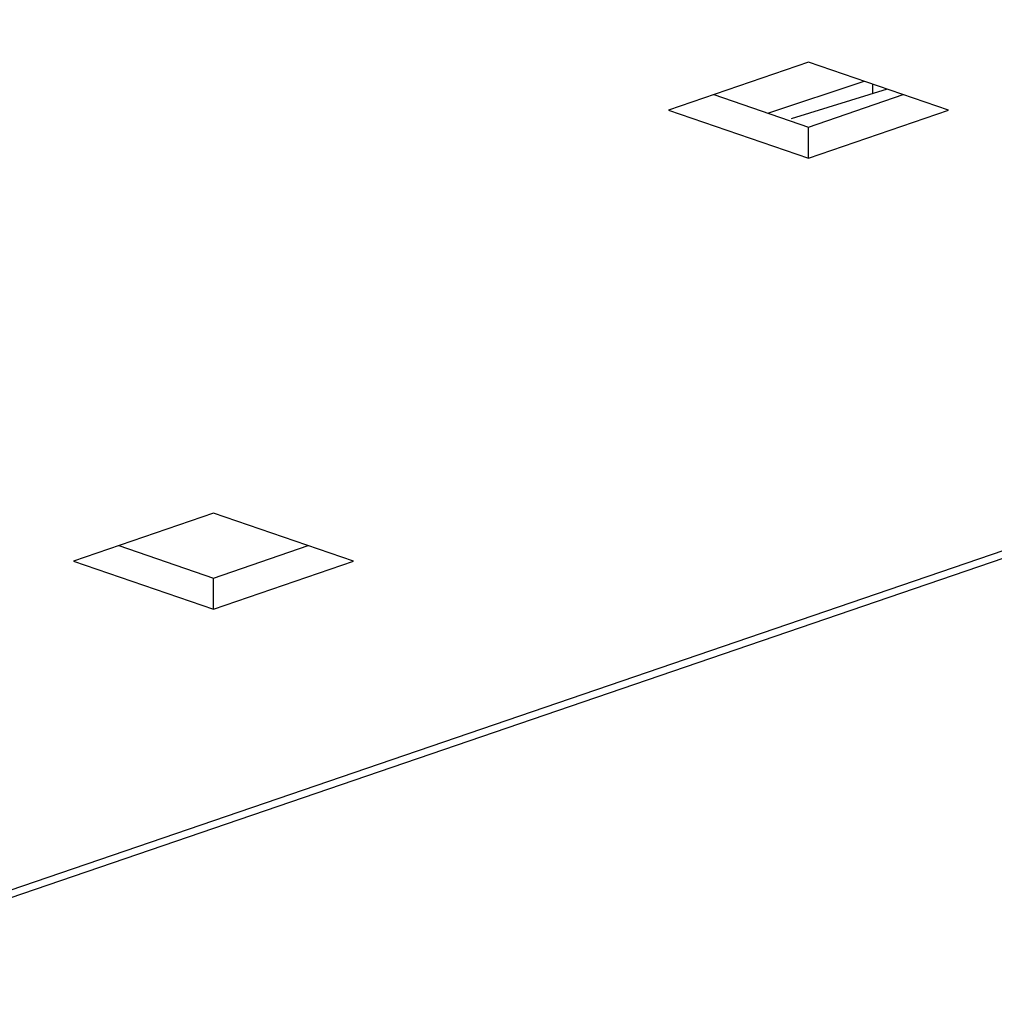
# Model space of a CAD drawing. Header units: inches. Extents: x 0 to 56.7, y 0 to 36.7.
# Tile 9 of 14: x 42.5 to 43.7, y 18.8 to 20. Entities that reach past the tile are written whole.
import ezdxf

# ---------------------------------------------------------------- set-up
doc = ezdxf.new("R2010")
doc.units = ezdxf.units.IN
doc.header["$LTSCALE"] = 3.116667
doc.header["$MEASUREMENT"] = 0
doc.layers.get('0').update_dxf_attribs({"linetype": 'CONTINUOUS'})

msp = doc.modelspace()

# ---------------------------------------------------------------- linework, layer by layer
at = {"color": 7, "linetype": 'Continuous'}
for p, q in [((42.1234, 18.7864), (49.4963, 21.3081)), ((42.1248, 18.7776), (49.5302, 21.3104)), ((43.4483, 19.9013), (43.2813, 19.8441)), ((43.6153, 19.8441), (43.4483, 19.9013)), ((43.3998, 19.8406), (43.5147, 19.8786)), ((43.5249, 19.8638), (43.5249, 19.8751)), ((43.3354, 19.8626), (43.4483, 19.824)), ((43.5422, 19.8692), (43.4274, 19.8339)), ((43.4483, 19.824), (43.5613, 19.8626)), ((43.2813, 19.8441), (43.4483, 19.787)), ((43.4483, 19.787), (43.6153, 19.8441)), ((43.4483, 19.787), (43.4483, 19.824)), ((42.7384, 19.3633), (42.5714, 19.3062)), ((42.9055, 19.3062), (42.7384, 19.3633)), ((42.6255, 19.3247), (42.7384, 19.286)), ((42.7384, 19.286), (42.8514, 19.3247)), ((42.5714, 19.3062), (42.7384, 19.249)), ((42.7384, 19.249), (42.9055, 19.3062)), ((42.7384, 19.249), (42.7384, 19.286))]:
    msp.add_line(p, q, dxfattribs=at)

doc.saveas('drawing.dxf')
